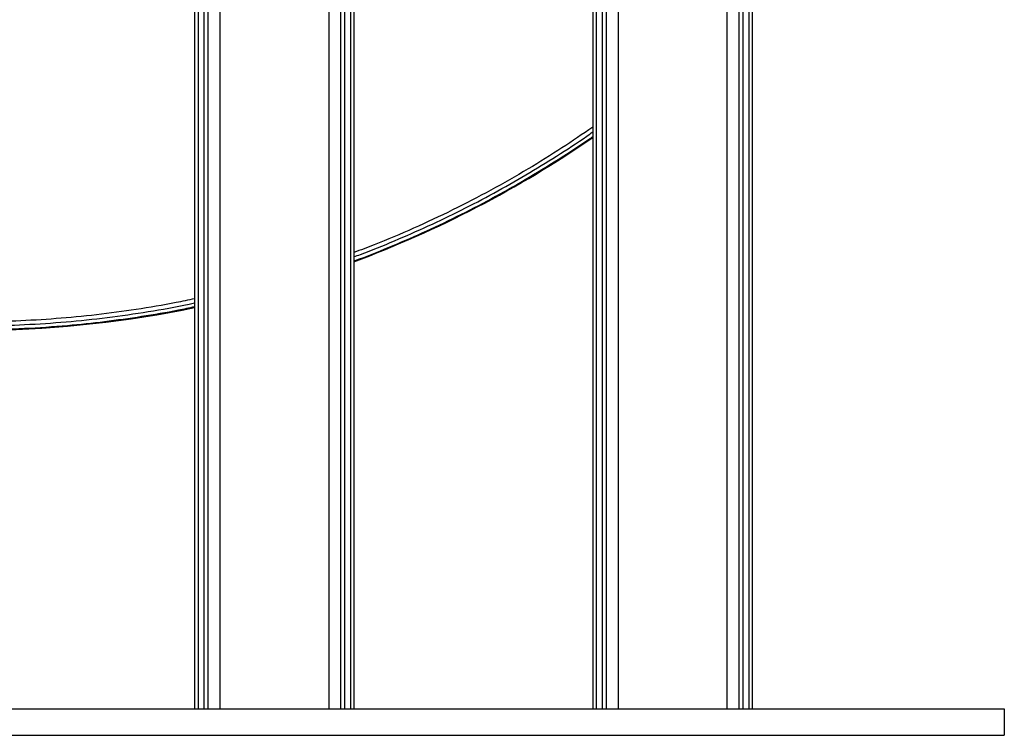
# Model space of a CAD drawing. Header units: millimetres. Extents: x 1000 to 2763, y 673 to 2898.
# Tile 5 of 18: x 1958 to 2700, y 673 to 1213. Entities that reach past the tile are written whole.
import ezdxf

# ---------------------------------------------------------------- set-up
doc = ezdxf.new("R2010")
doc.units = ezdxf.units.MM

msp = doc.modelspace()

# ---------------------------------------------------------------- linework, layer by layer
at = {"color": 7, "linetype": 'Continuous', "lineweight": 25}
for p, q in [((2399.94, 1803.48), (2399.94, 693.48)), ((2408.91, 1803.48), (2408.91, 693.48)), ((2490.91, 1803.48), (2490.91, 693.48)), ((2499.87, 1803.48), (2499.87, 693.48)), ((2396.94, 1782.6), (2396.94, 693.48)), ((2502.87, 1782.6), (2502.87, 693.48)), ((2389.91, 1778.48), (2389.91, 693.48)), ((2392.45, 1778.48), (2392.45, 693.48)), ((2507.36, 1778.48), (2507.36, 693.48)), ((2509.91, 1778.48), (2509.91, 693.48)), ((2099.94, 1283.88), (2099.94, 693.48)), ((2108.91, 1283.88), (2108.91, 693.48)), ((2190.91, 1283.88), (2190.91, 693.48)), ((2199.87, 1283.88), (2199.87, 693.48)), ((2096.94, 1263), (2096.94, 693.48)), ((2202.87, 1263), (2202.87, 693.48)), ((2089.91, 1258.88), (2089.91, 693.48)), ((2092.45, 1258.88), (2092.45, 693.48)), ((2207.36, 1258.88), (2207.36, 693.48)), ((2209.91, 1258.88), (2209.91, 693.48)), ((999.91, 693.48), (2699.91, 693.48)), ((2699.91, 693.48), (2699.91, 673.48)), ((999.91, 673.48), (2699.91, 673.48))]:
    msp.add_line(p, q, dxfattribs=at)
for radius, start, end in [(822.6, 290.41492, 304.58544), (822.8, 290.40971, 304.57581), (822.6, 270.42225, 281.70876), (822.8, 270.90529, 281.70586)]:
    msp.add_arc((1922.97, 1801.58), radius, start, end, dxfattribs=at)
at = {"color": 1, "linetype": 'Continuous', "lineweight": 25}
for points, knots in [([(2389.91, 1131.9), (2382.19, 1126.62), (2366.23, 1115.69), (2340.58, 1099.82), (2313.12, 1084.15), (2284.34, 1069.23), (2254.99, 1055.53), (2230.17, 1044.89), (2214.98, 1039.28), (2209.91, 1037.41)], [0, 0, 0, 0, 0.13753, 0.284744, 0.443745, 0.602727, 0.761645, 0.920436, 1, 1, 1, 1]), ([(2209.91, 1034.15), (2211.55, 1034.73), (2221.89, 1038.4), (2240.57, 1046.13), (2265.94, 1057.21), (2290.89, 1069.24), (2315.43, 1082.08), (2339.38, 1095.65), (2362.68, 1110.01), (2379.48, 1120.89), (2388.39, 1127.24), (2389.91, 1128.31)], [0, 0, 0, 0, 0.025746, 0.161584, 0.297538, 0.433529, 0.569481, 0.705316, 0.838922, 0.972638, 1, 1, 1, 1]), ([(2389.91, 1124.62), (2389.32, 1124.2), (2380.82, 1118.13), (2363.85, 1107.21), (2339, 1091.94), (2313.55, 1077.65), (2287.64, 1064.25), (2261.83, 1052.03), (2236.15, 1041.04), (2219, 1034.09), (2210.16, 1030.95), (2209.91, 1030.86)], [0, 0, 0, 0, 0.010679, 0.153933, 0.297322, 0.440757, 0.584147, 0.727401, 0.861656, 0.996022, 1, 1, 1, 1]), ([(2089.91, 1002.54), (2085.23, 1001.53), (2070.68, 998.4), (2045.99, 994.32), (2015.89, 990.25), (1985.61, 987.35), (1955.2, 985.55), (1924.72, 984.9), (1894.2, 985.41), (1863.87, 987.09), (1833.79, 989.93), (1804.02, 993.91), (1774.45, 999.07), (1745.48, 1005.32), (1717.18, 1012.64), (1689.58, 1020.98), (1662.38, 1030.44), (1635.76, 1040.82), (1618.46, 1048.59), (1609.91, 1052.44)], [0, 0, 0, 0, 0.0291981, 0.0910016, 0.1528594, 0.2148053, 0.2768381, 0.338945, 0.4011167, 0.463348, 0.5245175, 0.5856993, 0.6468523, 0.7079396, 0.766748, 0.825451, 0.8840824, 0.9426917, 1, 1, 1, 1]), ([(1609.91, 1049.28), (1616.93, 1046.07), (1633.18, 1038.66), (1659.26, 1028.42), (1687.96, 1018.35), (1717.36, 1009.47), (1747.4, 1001.79), (1778.04, 995.32), (1808.92, 990.14), (1839.72, 986.26), (1870.38, 983.64), (1900.86, 982.22), (1931.37, 981.96), (1962.11, 982.87), (1993.03, 984.96), (2024.1, 988.21), (2055, 992.75), (2076.96, 996.49), (2088.5, 999.11), (2089.91, 999.42)], [0, 0, 0, 0, 0.047186, 0.109165, 0.171143, 0.233065, 0.296804, 0.3606, 0.424399, 0.488144, 0.550267, 0.612436, 0.674607, 0.736733, 0.800332, 0.863978, 0.927623, 0.991223, 1, 1, 1, 1]), ([(2089.91, 996.41), (2085.84, 995.54), (2072.61, 992.71), (2050.01, 988.92), (2022.15, 985), (1992.69, 981.94), (1961.64, 979.76), (1939.9, 979.34), (1929.03, 979.13)], [0, 0, 0, 0, 0.076865, 0.250505, 0.424096, 0.597536, 0.798769, 1, 1, 1, 1])]:
    msp.add_open_spline(points, degree=3, knots=knots, dxfattribs=at)

doc.saveas('drawing.dxf')
